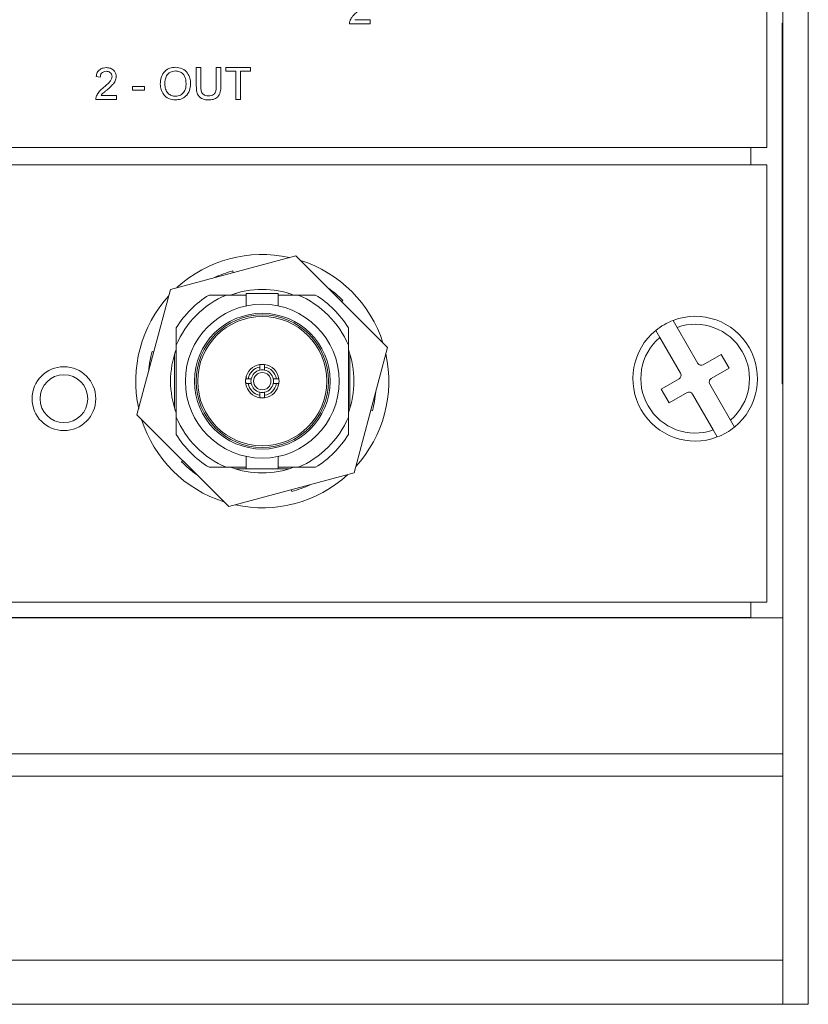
# Model space of a CAD drawing. Header units: millimetres. Extents: x 0 to 1118, y 0 to 864.
# Tile 98 of 256: x 185 to 198, y 401 to 416. Entities that reach past the tile are written whole.
import ezdxf

# ---------------------------------------------------------------- set-up
doc = ezdxf.new("R2010")
doc.units = ezdxf.units.MM

msp = doc.modelspace()

# ---------------------------------------------------------------- linework, layer by layer
at = {"color": 7, "linetype": 'Continuous', "lineweight": 15}
for p, q in [((197.3722, 449.1958), (197.3722, 400.5958)), ((197.7722, 449.1958), (197.7722, 400.5958)), ((197.1222, 414.0262), (197.1222, 420.8762)), ((197.3722, 415.9708), (197.3597, 415.9708)), ((197.3597, 415.6458), (197.3597, 415.9708)), ((197.3597, 410.6458), (197.3597, 415.6458)), ((160.8722, 414.0262), (197.1222, 414.0262)), ((160.8722, 413.7512), (197.1222, 413.7512)), ((197.1222, 413.7512), (197.1222, 406.9012)), ((189.7334, 412.3282), (187.7676, 411.8014)), ((191.1725, 410.8891), (189.7334, 412.3282)), ((188.7437, 412.0902), (188.7505, 412.0648)), ((187.7676, 411.8014), (187.2409, 409.8356)), ((188.7976, 411.7374), (188.7837, 411.7374)), ((188.9567, 411.7374), (188.9567, 411.5431)), ((189.4567, 411.7374), (188.9567, 411.7374)), ((189.4567, 411.5424), (189.4567, 411.7374)), ((189.6297, 411.7374), (189.6157, 411.7374)), ((188.3714, 411.7124), (188.6442, 411.7124)), ((188.6442, 411.7124), (188.9567, 411.7124)), ((189.4567, 411.7124), (189.7692, 411.7124)), ((189.7692, 411.7124), (190.0419, 411.7124)), ((190.4716, 411.6273), (190.4529, 411.6086)), ((195.7135, 411.2051), (195.65, 411.3149)), ((187.8567, 411.1976), (187.8567, 410.9249)), ((190.5567, 411.1976), (190.5567, 410.9249)), ((195.3794, 411.1587), (195.4428, 411.0488)), ((196.0387, 410.6417), (195.7135, 411.2051)), ((195.4428, 411.0488), (195.7681, 410.4854)), ((187.4788, 410.8253), (187.5042, 410.8185)), ((187.8567, 409.7999), (187.8567, 410.9249)), ((190.5567, 410.9249), (190.5567, 409.7999)), ((190.6457, 408.9233), (191.1725, 410.8891)), ((187.8317, 410.7854), (187.8317, 409.9394)), ((190.5817, 409.9394), (190.5817, 410.7854)), ((196.4056, 410.7813), (196.1241, 410.6188)), ((196.5306, 410.5648), (196.4056, 410.7813)), ((197.3597, 410.3208), (197.3597, 410.6458)), ((189.1692, 410.5842), (189.1692, 410.6222)), ((189.1692, 410.5359), (189.1692, 410.5842)), ((189.2442, 410.5842), (189.2442, 410.6222)), ((189.2442, 410.5842), (189.2442, 410.5359)), ((196.2491, 410.4023), (196.5306, 410.5648)), ((188.9848, 410.3999), (188.9469, 410.3999)), ((188.9848, 410.3999), (189.0332, 410.3999)), ((189.3802, 410.3999), (189.4285, 410.3999)), ((189.4285, 410.3999), (189.4665, 410.3999)), ((189.4692, 410.3624), (189.4536, 410.4408)), ((189.4557, 410.2949), (189.4692, 410.3624)), ((195.7452, 410.4), (195.4638, 410.2375)), ((188.9848, 410.3249), (188.9469, 410.3249)), ((189.0332, 410.3249), (188.9848, 410.3249)), ((189.1692, 410.1405), (189.1692, 410.1889)), ((189.2442, 410.1889), (189.2442, 410.1405)), ((189.4285, 410.3249), (189.3802, 410.3249)), ((189.4285, 410.3249), (189.4665, 410.3249)), ((195.4638, 410.2375), (195.5888, 410.021)), ((195.5888, 410.021), (195.8702, 410.1835)), ((196.5515, 409.7535), (196.2262, 410.3169)), ((197.3597, 410.3208), (197.3722, 410.3208)), ((189.1692, 410.1405), (189.1692, 410.1026)), ((189.2442, 410.1405), (189.2442, 410.1026)), ((195.9556, 410.1607), (196.2809, 409.5973)), ((190.9345, 409.8994), (190.9091, 409.9062)), ((187.2409, 409.8356), (188.6799, 408.3966)), ((187.8567, 409.5271), (187.8567, 409.7999)), ((190.5567, 409.5271), (190.5567, 409.7999)), ((196.6149, 409.6436), (196.5515, 409.7535)), ((196.2809, 409.5973), (196.3443, 409.4874)), ((187.9418, 409.0975), (187.9604, 409.1161)), ((188.9567, 409.1823), (188.9567, 408.9874)), ((189.4567, 408.9874), (189.4567, 409.1816)), ((188.3714, 409.0124), (188.6442, 409.0124)), ((188.9567, 409.0124), (188.6442, 409.0124)), ((188.7837, 408.9874), (188.9567, 408.9874)), ((188.9567, 408.9874), (189.4567, 408.9874)), ((189.7692, 409.0124), (189.4567, 409.0124)), ((189.4567, 408.9874), (189.6297, 408.9874)), ((190.0419, 409.0124), (189.7692, 409.0124)), ((188.6799, 408.3966), (190.6457, 408.9233)), ((189.6696, 408.6345), (189.6628, 408.6599)), ((160.8722, 406.9012), (197.1222, 406.9012)), ((124.1222, 406.6511), (197.3722, 406.6511)), ((197.3722, 400.5958), (197.7722, 400.5958))]:
    msp.add_line(p, q, dxfattribs=at)
at = {"color": 9, "linetype": 'Continuous', "lineweight": 0}
for p, q in [((190.901, 415.9637), (190.5741, 415.9637)), ((190.6564, 416.0278), (190.901, 416.0278)), ((190.901, 416.0278), (190.901, 415.9637)), ((197.3597, 415.6458), (197.3722, 415.6458)), ((188.1718, 415.2762), (188.2424, 415.2762)), ((188.1718, 414.9885), (188.1718, 415.2762)), ((188.2424, 415.2762), (188.2424, 414.9918)), ((188.4859, 415.2762), (188.5565, 415.2762)), ((188.4859, 414.9918), (188.4859, 415.2762)), ((188.5565, 415.2762), (188.5565, 414.9885)), ((188.6334, 415.2762), (189.0244, 415.2762)), ((188.6334, 415.2185), (188.6334, 415.2762)), ((189.0244, 415.2762), (189.0244, 415.2185)), ((186.6654, 415.1287), (186.6013, 415.1351)), ((188.7936, 415.2185), (188.6334, 415.2185)), ((188.7936, 414.7762), (188.7936, 415.2185)), ((189.0244, 415.2185), (188.8642, 415.2185)), ((188.8642, 415.2185), (188.8642, 414.7762)), ((187.1718, 414.9813), (187.3577, 414.9813)), ((187.1718, 414.9236), (187.1718, 414.9813)), ((187.3577, 414.9813), (187.3577, 414.9236)), ((186.6773, 414.8403), (186.9218, 414.8403)), ((186.9218, 414.8403), (186.9218, 414.7762)), ((187.3577, 414.9236), (187.1718, 414.9236)), ((186.9218, 414.7762), (186.5949, 414.7762)), ((188.8642, 414.7762), (188.7936, 414.7762)), ((196.8722, 414.0262), (196.8722, 413.7512)), ((197.3597, 410.6458), (197.3722, 410.6458)), ((196.8722, 406.9012), (196.8722, 406.6599)), ((196.8722, 406.6599), (124.6222, 406.6599)), ((197.3722, 404.5196), (124.1222, 404.5196)), ((197.3722, 404.1732), (124.1222, 404.1732)), ((197.3722, 401.2886), (124.1222, 401.2886)), ((197.3722, 400.5958), (124.1222, 400.5958))]:
    msp.add_line(p, q, dxfattribs=at)
at = {"color": 7, "linetype": 'Continuous', "lineweight": 15}
for centre, radius in [((189.2067, 410.3624), 1.2063), ((189.2067, 410.3624), 1.0637), ((189.2067, 410.3624), 1.0388), ((189.2067, 410.3624), 1.0126), ((186.0952, 410.0874), 0.5), ((189.2067, 410.3624), 0.1359), ((186.0952, 410.0874), 0.375)]:
    msp.add_circle(centre, radius, dxfattribs=at)
for centre, radius, start, end in [((189.2067, 410.3624), 1.985, 77.6117, 132.3883), ((189.2067, 410.3624), 1.985, 17.6117, 72.3883), ((189.2067, 410.3624), 1.7888, 105, 114.84053), ((189.2067, 410.3624), 1.4386, 69.78743, 110.21257), ((189.2067, 410.3624), 1.7888, 45, 54.84053), ((189.2067, 410.3624), 1.985, 137.6117, 192.3883), ((189.2067, 410.3624), 1.4625, 112.61986, 157.38014), ((189.2067, 410.3624), 1.5875, 121.74548, 148.25452), ((189.2067, 410.3624), 1.4625, 22.61986, 67.38014), ((189.2067, 410.3624), 1.5875, 31.74548, 58.25452), ((195.9972, 410.4012), 0.9775, 110.80201, 129.19799), ((195.9972, 410.4012), 0.9775, 309.19799, 110.80201), ((195.9972, 410.4012), 0.9775, 129.19799, 290.80201), ((195.9972, 410.4012), 0.8525, 310.56113, 109.43887), ((195.9972, 410.4012), 0.8525, 130.56113, 289.43887), ((189.2067, 410.3624), 1.7888, 165, 174.84053), ((189.2067, 410.3624), 1.4386, 159.78743, 200.21257), ((189.2067, 410.3624), 1.4386, 339.78743, 20.21257), ((189.2067, 410.3624), 1.985, 317.6117, 12.3883), ((189.2067, 410.3624), 0.2625, 98.21321, 171.78679), ((189.2067, 410.3624), 0.225, 99.59407, 170.40593), ((189.2067, 410.3624), 0.1775, 102.19665, 167.80335), ((189.2067, 410.3624), 0.2625, 81.78679, 98.21321), ((189.2067, 410.3624), 0.1775, 77.80335, 102.19665), ((189.2067, 410.3624), 0.2625, 8.21321, 81.78679), ((189.2067, 410.3624), 0.225, 9.59407, 80.40593), ((189.2067, 410.3624), 0.1775, 12.19665, 77.80335), ((196.0929, 410.6729), 0.0625, 210, 300), ((189.2067, 410.3624), 0.2625, 171.78679, 188.21321), ((189.2067, 410.3624), 0.1775, 167.80335, 192.19665), ((189.2067, 410.3624), 0.1775, 347.80335, 12.19665), ((189.2067, 410.3624), 0.2625, 351.78679, 8.21321), ((195.714, 410.4542), 0.0625, 300, 30), ((196.2804, 410.3482), 0.0625, 120, 210), ((189.2067, 410.3624), 0.2625, 188.21321, 261.78679), ((189.2067, 410.3624), 0.225, 189.59407, 260.40593), ((189.2067, 410.3624), 0.1775, 192.19665, 257.80335), ((189.2067, 410.3624), 0.1775, 257.80335, 282.19665), ((189.2067, 410.3624), 0.225, 279.59407, 350.40593), ((189.2067, 410.3624), 0.1775, 282.19665, 347.80335), ((189.2067, 410.3624), 0.2625, 278.21321, 351.78679), ((189.2067, 410.3624), 1.7888, 345, 354.84053), ((195.9015, 410.1294), 0.0625, 30, 120), ((189.2067, 410.3624), 0.2625, 261.78679, 278.21321), ((189.2067, 410.3624), 1.985, 197.6117, 252.3883), ((189.2067, 410.3624), 1.4625, 202.61986, 247.38014), ((189.2067, 410.3624), 1.4625, 292.61986, 337.38014), ((195.9972, 410.4012), 0.9775, 290.80201, 309.19799), ((189.2067, 410.3624), 1.5875, 211.74548, 238.25452), ((189.2067, 410.3624), 1.5875, 301.74548, 328.25452), ((189.2067, 410.3624), 1.7888, 225, 234.84053), ((189.2067, 410.3624), 1.4386, 249.78743, 290.21257), ((189.2067, 410.3624), 1.985, 257.6117, 312.3883), ((189.2067, 410.3624), 1.7888, 285, 294.84053)]:
    msp.add_arc(centre, radius, start, end, dxfattribs=at)
at = {"color": 9, "linetype": 'Continuous', "lineweight": 0}
for points, knots in [([(190.5808, 416.0081), (190.5893, 416.0275), (190.6032, 416.0595), (190.6347, 416.0966), (190.6643, 416.1249), (190.6855, 416.1421), (190.6961, 416.1507)], [0, 0, 0, 0, 0.3394122, 0.5595248, 0.7797563, 1, 1, 1, 1]), ([(190.5741, 415.9637), (190.5743, 415.9721), (190.5746, 415.9873), (190.5789, 416.0018), (190.5808, 416.0081)], [0, 0, 0, 0, 0.55995919, 1, 1, 1, 1]), ([(186.6013, 415.1351), (186.605, 415.1573), (186.6124, 415.2016), (186.6554, 415.2506), (186.709, 415.2733), (186.7441, 415.2752), (186.7616, 415.2762)], [0, 0, 0, 0, 0.28023621, 0.55889543, 0.7791298, 1, 1, 1, 1]), ([(186.7616, 415.2762), (186.7834, 415.2747), (186.8269, 415.2716), (186.879, 415.237), (186.9108, 415.1895), (186.9139, 415.1553), (186.9154, 415.1381)], [0, 0, 0, 0, 0.2804908, 0.5596484, 0.7797505, 1, 1, 1, 1]), ([(187.6077, 415.0196), (187.6102, 415.0571), (187.6151, 415.1319), (187.6735, 415.2228), (187.7569, 415.2754), (187.8158, 415.2802), (187.8452, 415.2826)], [0, 0, 0, 0, 0.2805709, 0.5595729, 0.7795574, 1, 1, 1, 1]), ([(187.8452, 415.2826), (187.882, 415.2783), (187.9555, 415.2696), (188.0365, 415.1989), (188.0763, 415.1119), (188.0802, 415.0542), (188.0821, 415.0254)], [0, 0, 0, 0, 0.2795595, 0.5585849, 0.7790873, 1, 1, 1, 1]), ([(186.7602, 415.2185), (186.7464, 415.2174), (186.7188, 415.2154), (186.6856, 415.1929), (186.6678, 415.1612), (186.6662, 415.1396), (186.6654, 415.1287)], [0, 0, 0, 0, 0.2804021, 0.5594954, 0.7793749, 1, 1, 1, 1]), ([(186.7169, 414.9632), (186.7489, 414.9905), (186.7934, 415.0286), (186.8425, 415.088), (186.8484, 415.1211), (186.8513, 415.1375)], [0, 0, 0, 0, 0.56131495, 0.78138522, 1, 1, 1, 1]), ([(186.8513, 415.1375), (186.8496, 415.1503), (186.8463, 415.1759), (186.8203, 415.2027), (186.7903, 415.2167), (186.7702, 415.2179), (186.7602, 415.2185)], [0, 0, 0, 0, 0.2790854, 0.5586204, 0.7790532, 1, 1, 1, 1]), ([(186.9154, 415.1381), (186.9121, 415.1143), (186.9053, 415.0664), (186.8515, 414.9972), (186.8051, 414.9574), (186.7767, 414.933)], [0, 0, 0, 0, 0.2787412, 0.558834, 1, 1, 1, 1]), ([(187.8456, 415.2249), (187.8175, 415.2211), (187.7615, 415.2136), (187.6845, 415.138), (187.6806, 415.064), (187.6783, 415.0188)], [0, 0, 0, 0, 0.2801184, 0.5596511, 1, 1, 1, 1]), ([(188.0116, 415.0259), (188.0099, 415.0531), (188.0065, 415.1076), (187.969, 415.1765), (187.9099, 415.2182), (187.867, 415.2226), (187.8456, 415.2249)], [0, 0, 0, 0, 0.280797, 0.5600625, 0.779975, 1, 1, 1, 1]), ([(187.8449, 414.7698), (187.8088, 414.7739), (187.7366, 414.7822), (187.6566, 414.8505), (187.6152, 414.9348), (187.6102, 414.9913), (187.6077, 415.0196)], [0, 0, 0, 0, 0.2795979, 0.5587662, 0.7793108, 1, 1, 1, 1]), ([(187.6783, 415.0188), (187.68, 414.992), (187.6833, 414.9386), (187.7237, 414.8734), (187.7817, 414.8334), (187.8236, 414.8294), (187.8446, 414.8275)], [0, 0, 0, 0, 0.28065607, 0.55987935, 0.77984013, 1, 1, 1, 1]), ([(187.8446, 414.8275), (187.872, 414.831), (187.9269, 414.838), (187.9837, 414.8952), (188.0086, 414.9615), (188.0106, 415.0044), (188.0116, 415.0259)], [0, 0, 0, 0, 0.2791004, 0.5581886, 0.7788058, 1, 1, 1, 1]), ([(188.0821, 415.0254), (188.0789, 414.9887), (188.0726, 414.9156), (188.0144, 414.8267), (187.9311, 414.7781), (187.8736, 414.7725), (187.8449, 414.7698)], [0, 0, 0, 0, 0.2803531, 0.5594985, 0.7796355, 1, 1, 1, 1]), ([(188.3654, 414.7698), (188.3335, 414.7715), (188.2702, 414.775), (188.1955, 414.8341), (188.1742, 414.9144), (188.1726, 414.9638), (188.1718, 414.9885)], [0, 0, 0, 0, 0.280735, 0.5579059, 0.778402, 1, 1, 1, 1]), ([(188.2424, 414.9918), (188.2426, 414.9707), (188.2429, 414.9286), (188.2614, 414.8693), (188.3097, 414.8374), (188.3431, 414.8351), (188.3598, 414.8339)], [0, 0, 0, 0, 0.2817898, 0.5601219, 0.7793903, 1, 1, 1, 1]), ([(188.3598, 414.8339), (188.3745, 414.8345), (188.4038, 414.8358), (188.4468, 414.8513), (188.4857, 414.9058), (188.4859, 414.9563), (188.4859, 414.9918)], [0, 0, 0, 0, 0.1875654, 0.3742437, 0.559718, 1, 1, 1, 1]), ([(188.5565, 414.9885), (188.5559, 414.9571), (188.5549, 414.8947), (188.513, 414.8129), (188.4392, 414.7737), (188.39, 414.7711), (188.3654, 414.7698)], [0, 0, 0, 0, 0.2816259, 0.559158, 0.7789862, 1, 1, 1, 1]), ([(186.5949, 414.7762), (186.5951, 414.7846), (186.5954, 414.7998), (186.5997, 414.8143), (186.6016, 414.8206)], [0, 0, 0, 0, 0.5599605, 1, 1, 1, 1]), ([(186.6016, 414.8206), (186.6101, 414.84), (186.6241, 414.872), (186.6556, 414.9091), (186.6851, 414.9374), (186.7063, 414.9546), (186.7169, 414.9632)], [0, 0, 0, 0, 0.33941639, 0.55952721, 0.77974429, 1, 1, 1, 1]), ([(186.7767, 414.933), (186.7648, 414.9232), (186.7451, 414.907), (186.718, 414.8841), (186.6955, 414.8642), (186.6833, 414.8482), (186.6773, 414.8403)], [0, 0, 0, 0, 0.34004446, 0.56005966, 0.78009143, 1, 1, 1, 1])]:
    msp.add_open_spline(points, degree=3, knots=knots, dxfattribs=at)
at = {"color": 7, "linetype": 'Continuous', "lineweight": 15}
msp.add_open_spline([(188.9576, 410.4299), (188.9502, 410.4074), (188.9388, 410.3724), (188.9483, 410.3374), (188.9516, 410.3249)], degree=3, knots=[0, 0, 0, 0, 0.642808, 1, 1, 1, 1], dxfattribs=at)

doc.saveas('drawing.dxf')
